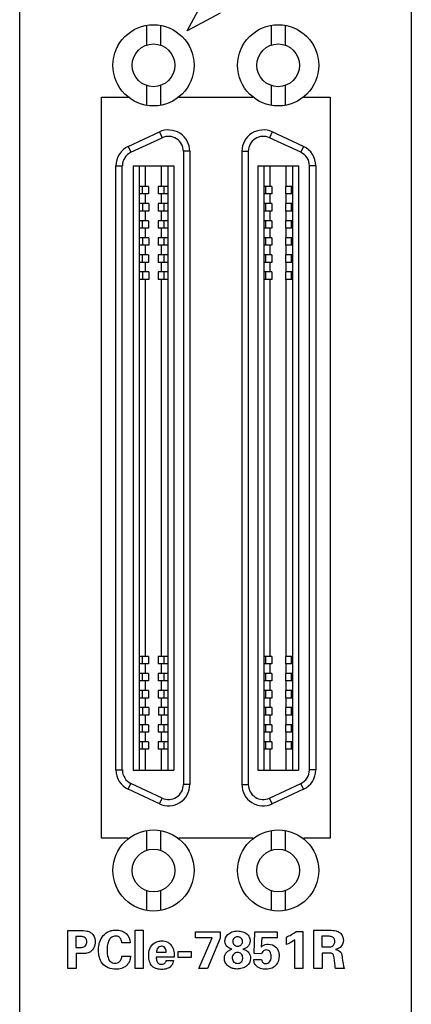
# Model space of a CAD drawing. Header units: inches. Extents: x 0 to 34, y 0 to 22.
# Tile 8 of 23: x 6.7 to 8.2, y 8.5 to 12.1. Entities that reach past the tile are written whole.
import ezdxf

# ---------------------------------------------------------------- set-up
doc = ezdxf.new("R2010")
doc.units = ezdxf.units.IN
doc.header["$LTSCALE"] = 1.87
doc.header["$MEASUREMENT"] = 0
doc.layers.get('0').update_dxf_attribs({"linetype": 'CONTINUOUS'})
doc.layers.add('DATUMCURVES', color=7, linetype='CONTINUOUS')

msp = doc.modelspace()

# ---------------------------------------------------------------- linework, layer by layer
at = {"color": 3, "linetype": 'CONTINUOUS'}
for p, q in [((6.7121, 7.6425), (6.7121, 15.8083)), ((8.1561, 15.7463), (8.1561, 7.6425)), ((7.0135, 9.1163), (7.0135, 11.8483)), ((7.0135, 11.8483), (7.1115, 11.8483)), ((7.1115, 11.8483), (7.1115, 11.8499)), ((7.2995, 11.8499), (7.2995, 11.8483)), ((7.2995, 11.8483), (7.5715, 11.8483)), ((7.5715, 11.8483), (7.5715, 11.8498)), ((7.7595, 11.85), (7.7595, 11.8483)), ((7.7595, 11.8483), (7.8575, 11.8483)), ((7.8575, 11.8483), (7.8575, 9.1163)), ((7.1115, 9.1163), (7.0135, 9.1163)), ((7.1115, 9.1141), (7.1115, 9.1163)), ((7.5715, 9.1163), (7.2995, 9.1163)), ((7.2995, 9.1163), (7.2995, 9.1141)), ((7.5715, 9.1142), (7.5715, 9.1163)), ((7.8575, 9.1163), (7.7595, 9.1163)), ((7.7595, 9.1163), (7.7595, 9.114))]:
    msp.add_line(p, q, dxfattribs=at)
at = {"color": 7, "linetype": 'CONTINUOUS'}
for p, q in [((7.1799, 12.1137), (7.1799, 12.0407)), ((7.2311, 12.1137), (7.2311, 12.0407)), ((7.6398, 12.1137), (7.6398, 12.0407)), ((7.6909, 12.1137), (7.6909, 12.0407)), ((7.1799, 11.8918), (7.1799, 11.8189)), ((7.2311, 11.8918), (7.2311, 11.8189)), ((7.6398, 11.8918), (7.6398, 11.8189)), ((7.6909, 11.8918), (7.6909, 11.8189)), ((7.1124, 11.6671), (7.2273, 11.7207)), ((7.1224, 11.6457), (7.2373, 11.6993)), ((7.2273, 11.7207), (7.2373, 11.6993)), ((7.6435, 11.7207), (7.6335, 11.6993)), ((7.7485, 11.6457), (7.6335, 11.6993)), ((7.7585, 11.6671), (7.6435, 11.7207)), ((7.1124, 11.6671), (7.1224, 11.6457)), ((7.7585, 11.6671), (7.7485, 11.6457)), ((7.3394, 11.6493), (7.3157, 11.6493)), ((7.3157, 11.6493), (7.3157, 9.3147)), ((7.3394, 11.6493), (7.3394, 9.3147)), ((7.5315, 11.6493), (7.5551, 11.6493)), ((7.5315, 11.6493), (7.5315, 9.3147)), ((7.5551, 11.6493), (7.5551, 9.3147)), ((7.0669, 11.5957), (7.0905, 11.5957)), ((7.0669, 9.3683), (7.0669, 11.5957)), ((7.0905, 9.3683), (7.0905, 11.5957)), ((7.1307, 11.5962), (7.2803, 11.5962)), ((7.1307, 11.5962), (7.1307, 9.3678)), ((7.1524, 11.5962), (7.1524, 9.3678)), ((7.176, 11.5194), (7.176, 11.5962)), ((7.235, 11.5194), (7.235, 11.5962)), ((7.2587, 11.5962), (7.2587, 9.3678)), ((7.2803, 11.5962), (7.2803, 9.3678)), ((7.5905, 11.5962), (7.7401, 11.5962)), ((7.5905, 11.5962), (7.5905, 9.3678)), ((7.6122, 11.5962), (7.6122, 9.3678)), ((7.6358, 11.5194), (7.6358, 11.5962)), ((7.6949, 11.5194), (7.6949, 11.5962)), ((7.7185, 11.5962), (7.7185, 9.3678)), ((7.7401, 11.5962), (7.7401, 9.3678)), ((7.8039, 11.5957), (7.7803, 11.5957)), ((7.7803, 9.3683), (7.7803, 11.5957)), ((7.8039, 11.5957), (7.8039, 9.3683)), ((7.1876, 11.5194), (7.1524, 11.5194)), ((7.1654, 11.4919), (7.1654, 11.5194)), ((7.1876, 11.5194), (7.1876, 11.4919)), ((7.2587, 11.5194), (7.223, 11.5194)), ((7.223, 11.5194), (7.223, 11.4919)), ((7.2452, 11.4919), (7.2452, 11.5194)), ((7.6413, 11.5194), (7.6122, 11.5194)), ((7.6192, 11.4919), (7.6192, 11.5194)), ((7.6413, 11.5194), (7.6413, 11.4919)), ((7.7185, 11.5194), (7.6925, 11.5194)), ((7.6925, 11.5194), (7.6925, 11.4919)), ((7.7147, 11.4919), (7.7147, 11.5194)), ((7.1876, 11.4919), (7.1524, 11.4919)), ((7.176, 11.4564), (7.176, 11.4919)), ((7.2587, 11.4919), (7.223, 11.4919)), ((7.235, 11.4564), (7.235, 11.4919)), ((7.6413, 11.4919), (7.6122, 11.4919)), ((7.6358, 11.4564), (7.6358, 11.4919)), ((7.7185, 11.4919), (7.6925, 11.4919)), ((7.6949, 11.4564), (7.6949, 11.4919)), ((7.1878, 11.4564), (7.1524, 11.4564)), ((7.1656, 11.4289), (7.1656, 11.4564)), ((7.1878, 11.4564), (7.1878, 11.4289)), ((7.2587, 11.4564), (7.2232, 11.4564)), ((7.2232, 11.4564), (7.2232, 11.4289)), ((7.2454, 11.4289), (7.2454, 11.4564)), ((7.6413, 11.4564), (7.6122, 11.4564)), ((7.6192, 11.4289), (7.6192, 11.4564)), ((7.6413, 11.4564), (7.6413, 11.4289)), ((7.7185, 11.4564), (7.6925, 11.4564)), ((7.6925, 11.4564), (7.6925, 11.4289)), ((7.7147, 11.4289), (7.7147, 11.4564)), ((7.1878, 11.4289), (7.1524, 11.4289)), ((7.176, 11.3934), (7.176, 11.4289)), ((7.2587, 11.4289), (7.2232, 11.4289)), ((7.235, 11.3934), (7.235, 11.4289)), ((7.6413, 11.4289), (7.6122, 11.4289)), ((7.6358, 11.3934), (7.6358, 11.4289)), ((7.7185, 11.4289), (7.6925, 11.4289)), ((7.6949, 11.3934), (7.6949, 11.4289)), ((7.1876, 11.3934), (7.1524, 11.3934)), ((7.1876, 11.3659), (7.1524, 11.3659)), ((7.1654, 11.3659), (7.1654, 11.3934)), ((7.176, 11.3304), (7.176, 11.3659)), ((7.1876, 11.3934), (7.1876, 11.3659)), ((7.2587, 11.3934), (7.223, 11.3934)), ((7.223, 11.3934), (7.223, 11.3659)), ((7.2587, 11.3659), (7.223, 11.3659)), ((7.235, 11.3304), (7.235, 11.3659)), ((7.2452, 11.3659), (7.2452, 11.3934)), ((7.6413, 11.3934), (7.6122, 11.3934)), ((7.6413, 11.3659), (7.6122, 11.3659)), ((7.6192, 11.3659), (7.6192, 11.3934)), ((7.6358, 11.3304), (7.6358, 11.3659)), ((7.6413, 11.3934), (7.6413, 11.3659)), ((7.7185, 11.3934), (7.6925, 11.3934)), ((7.6925, 11.3934), (7.6925, 11.3659)), ((7.7185, 11.3659), (7.6925, 11.3659)), ((7.6949, 11.3304), (7.6949, 11.3659)), ((7.7147, 11.3659), (7.7147, 11.3934)), ((7.1878, 11.3304), (7.1524, 11.3304)), ((7.1656, 11.3029), (7.1656, 11.3304)), ((7.1878, 11.3304), (7.1878, 11.3029)), ((7.2587, 11.3304), (7.2232, 11.3304)), ((7.2232, 11.3304), (7.2232, 11.3029)), ((7.2454, 11.3029), (7.2454, 11.3304)), ((7.6413, 11.3304), (7.6122, 11.3304)), ((7.6192, 11.3029), (7.6192, 11.3304)), ((7.6413, 11.3304), (7.6413, 11.3029)), ((7.7185, 11.3304), (7.6925, 11.3304)), ((7.6925, 11.3304), (7.6925, 11.3029)), ((7.7147, 11.3029), (7.7147, 11.3304)), ((7.1878, 11.3029), (7.1524, 11.3029)), ((7.176, 11.2674), (7.176, 11.3029)), ((7.2587, 11.3029), (7.2232, 11.3029)), ((7.235, 11.2674), (7.235, 11.3029)), ((7.6413, 11.3029), (7.6122, 11.3029)), ((7.6358, 11.2674), (7.6358, 11.3029)), ((7.7185, 11.3029), (7.6925, 11.3029)), ((7.6949, 11.2674), (7.6949, 11.3029)), ((7.1876, 11.2674), (7.1524, 11.2674)), ((7.1654, 11.2399), (7.1654, 11.2674)), ((7.1876, 11.2674), (7.1876, 11.2399)), ((7.2587, 11.2674), (7.223, 11.2674)), ((7.223, 11.2674), (7.223, 11.2399)), ((7.2452, 11.2399), (7.2452, 11.2674)), ((7.6413, 11.2674), (7.6122, 11.2674)), ((7.6192, 11.2399), (7.6192, 11.2674)), ((7.6413, 11.2674), (7.6413, 11.2399)), ((7.7185, 11.2674), (7.6925, 11.2674)), ((7.6925, 11.2674), (7.6925, 11.2399)), ((7.7147, 11.2399), (7.7147, 11.2674)), ((7.1876, 11.2399), (7.1524, 11.2399)), ((7.176, 11.2045), (7.176, 11.2399)), ((7.2587, 11.2399), (7.223, 11.2399)), ((7.235, 11.2045), (7.235, 11.2399)), ((7.6413, 11.2399), (7.6122, 11.2399)), ((7.6358, 11.2045), (7.6358, 11.2399)), ((7.7185, 11.2399), (7.6925, 11.2399)), ((7.6949, 11.2045), (7.6949, 11.2399)), ((7.1878, 11.2045), (7.1524, 11.2045)), ((7.1656, 11.1769), (7.1656, 11.2045)), ((7.1878, 11.2045), (7.1878, 11.1769)), ((7.2587, 11.2045), (7.2232, 11.2045)), ((7.2232, 11.2045), (7.2232, 11.1769)), ((7.2454, 11.1769), (7.2454, 11.2045)), ((7.6413, 11.2045), (7.6122, 11.2045)), ((7.6192, 11.1769), (7.6192, 11.2045)), ((7.6413, 11.2045), (7.6413, 11.1769)), ((7.7185, 11.2045), (7.6925, 11.2045)), ((7.6925, 11.2045), (7.6925, 11.1769)), ((7.7147, 11.1769), (7.7147, 11.2045)), ((7.1878, 11.1769), (7.1524, 11.1769)), ((7.176, 9.7871), (7.176, 11.1769)), ((7.2587, 11.1769), (7.2232, 11.1769)), ((7.235, 9.7871), (7.235, 11.1769)), ((7.6413, 11.1769), (7.6122, 11.1769)), ((7.6358, 9.7871), (7.6358, 11.1769)), ((7.7185, 11.1769), (7.6925, 11.1769)), ((7.6949, 9.7871), (7.6949, 11.1769)), ((7.1876, 9.7871), (7.1524, 9.7871)), ((7.1654, 9.7596), (7.1654, 9.7871)), ((7.1876, 9.7871), (7.1876, 9.7596)), ((7.2587, 9.7871), (7.223, 9.7871)), ((7.223, 9.7871), (7.223, 9.7596)), ((7.2452, 9.7596), (7.2452, 9.7871)), ((7.6413, 9.7871), (7.6122, 9.7871)), ((7.6192, 9.7596), (7.6192, 9.7871)), ((7.6413, 9.7871), (7.6413, 9.7596)), ((7.7185, 9.7871), (7.6925, 9.7871)), ((7.6925, 9.7871), (7.6925, 9.7596)), ((7.7147, 9.7596), (7.7147, 9.7871)), ((7.1876, 9.7596), (7.1524, 9.7596)), ((7.176, 9.7241), (7.176, 9.7596)), ((7.2587, 9.7596), (7.223, 9.7596)), ((7.235, 9.7241), (7.235, 9.7596)), ((7.6413, 9.7596), (7.6122, 9.7596)), ((7.6358, 9.7241), (7.6358, 9.7596)), ((7.7185, 9.7596), (7.6925, 9.7596)), ((7.6949, 9.7241), (7.6949, 9.7596)), ((7.1876, 9.7241), (7.1524, 9.7241)), ((7.1876, 9.6966), (7.1524, 9.6966)), ((7.1654, 9.6966), (7.1654, 9.7241)), ((7.176, 9.6612), (7.176, 9.6966)), ((7.1876, 9.7241), (7.1876, 9.6966)), ((7.2587, 9.7241), (7.223, 9.7241)), ((7.223, 9.7241), (7.223, 9.6966)), ((7.2587, 9.6966), (7.223, 9.6966)), ((7.235, 9.6612), (7.235, 9.6966)), ((7.2452, 9.6966), (7.2452, 9.7241)), ((7.6413, 9.7241), (7.6122, 9.7241)), ((7.6413, 9.6966), (7.6122, 9.6966)), ((7.6192, 9.6966), (7.6192, 9.7241)), ((7.6358, 9.6612), (7.6358, 9.6966)), ((7.6413, 9.7241), (7.6413, 9.6966)), ((7.7185, 9.7241), (7.6925, 9.7241)), ((7.6925, 9.7241), (7.6925, 9.6966)), ((7.7185, 9.6966), (7.6925, 9.6966)), ((7.6949, 9.6612), (7.6949, 9.6966)), ((7.7147, 9.6966), (7.7147, 9.7241)), ((7.1876, 9.6612), (7.1524, 9.6612)), ((7.1654, 9.6336), (7.1654, 9.6612)), ((7.1876, 9.6612), (7.1876, 9.6336)), ((7.2587, 9.6612), (7.223, 9.6612)), ((7.223, 9.6612), (7.223, 9.6336)), ((7.2452, 9.6336), (7.2452, 9.6612)), ((7.6413, 9.6612), (7.6122, 9.6612)), ((7.6192, 9.6336), (7.6192, 9.6612)), ((7.6413, 9.6612), (7.6413, 9.6336)), ((7.7185, 9.6612), (7.6925, 9.6612)), ((7.6925, 9.6612), (7.6925, 9.6336)), ((7.7147, 9.6336), (7.7147, 9.6612)), ((7.1876, 9.6336), (7.1524, 9.6336)), ((7.176, 9.5982), (7.176, 9.6336)), ((7.2587, 9.6336), (7.223, 9.6336)), ((7.235, 9.5982), (7.235, 9.6336)), ((7.6413, 9.6336), (7.6122, 9.6336)), ((7.6358, 9.5982), (7.6358, 9.6336)), ((7.7185, 9.6336), (7.6925, 9.6336)), ((7.6949, 9.5982), (7.6949, 9.6336)), ((7.188, 9.5982), (7.1524, 9.5982)), ((7.1658, 9.5706), (7.1658, 9.5982)), ((7.188, 9.5982), (7.188, 9.5706)), ((7.2587, 9.5982), (7.2234, 9.5982)), ((7.2234, 9.5982), (7.2234, 9.5706)), ((7.2456, 9.5706), (7.2456, 9.5982)), ((7.6413, 9.5982), (7.6122, 9.5982)), ((7.6192, 9.5706), (7.6192, 9.5982)), ((7.6413, 9.5982), (7.6413, 9.5706)), ((7.7185, 9.5982), (7.6925, 9.5982)), ((7.6925, 9.5982), (7.6925, 9.5706)), ((7.7147, 9.5706), (7.7147, 9.5982)), ((7.188, 9.5706), (7.1524, 9.5706)), ((7.176, 9.5352), (7.176, 9.5706)), ((7.2587, 9.5706), (7.2234, 9.5706)), ((7.235, 9.5352), (7.235, 9.5706)), ((7.6413, 9.5706), (7.6122, 9.5706)), ((7.6358, 9.5352), (7.6358, 9.5706)), ((7.7185, 9.5706), (7.6925, 9.5706)), ((7.6949, 9.5352), (7.6949, 9.5706)), ((7.1876, 9.5352), (7.1524, 9.5352)), ((7.1654, 9.5076), (7.1654, 9.5352)), ((7.1876, 9.5352), (7.1876, 9.5076)), ((7.2587, 9.5352), (7.223, 9.5352)), ((7.223, 9.5352), (7.223, 9.5076)), ((7.2452, 9.5076), (7.2452, 9.5352)), ((7.6413, 9.5352), (7.6122, 9.5352)), ((7.6192, 9.5076), (7.6192, 9.5352)), ((7.6413, 9.5352), (7.6413, 9.5076)), ((7.7185, 9.5352), (7.6925, 9.5352)), ((7.6925, 9.5352), (7.6925, 9.5076)), ((7.7147, 9.5076), (7.7147, 9.5352)), ((7.1876, 9.5076), (7.1524, 9.5076)), ((7.176, 9.4722), (7.176, 9.5076)), ((7.2587, 9.5076), (7.223, 9.5076)), ((7.235, 9.4722), (7.235, 9.5076)), ((7.6413, 9.5076), (7.6122, 9.5076)), ((7.6358, 9.4722), (7.6358, 9.5076)), ((7.7185, 9.5076), (7.6925, 9.5076)), ((7.6949, 9.4722), (7.6949, 9.5076)), ((7.1876, 9.4722), (7.1524, 9.4722)), ((7.1876, 9.4446), (7.1524, 9.4446)), ((7.1654, 9.4446), (7.1654, 9.4722)), ((7.176, 9.3678), (7.176, 9.4446)), ((7.1876, 9.4722), (7.1876, 9.4446)), ((7.2587, 9.4722), (7.223, 9.4722)), ((7.223, 9.4722), (7.223, 9.4446)), ((7.2587, 9.4446), (7.223, 9.4446)), ((7.235, 9.3678), (7.235, 9.4446)), ((7.2452, 9.4446), (7.2452, 9.4722)), ((7.6413, 9.4722), (7.6122, 9.4722)), ((7.6413, 9.4446), (7.6122, 9.4446)), ((7.6192, 9.4446), (7.6192, 9.4722)), ((7.6358, 9.3678), (7.6358, 9.4446)), ((7.6413, 9.4722), (7.6413, 9.4446)), ((7.7185, 9.4722), (7.6925, 9.4722)), ((7.6925, 9.4722), (7.6925, 9.4446)), ((7.7185, 9.4446), (7.6925, 9.4446)), ((7.6949, 9.3678), (7.6949, 9.4446)), ((7.7147, 9.4446), (7.7147, 9.4722)), ((7.0669, 9.3683), (7.0905, 9.3683)), ((7.1307, 9.3678), (7.2803, 9.3678)), ((7.5905, 9.3678), (7.7401, 9.3678)), ((7.8039, 9.3683), (7.7803, 9.3683)), ((7.1124, 9.2969), (7.1224, 9.3183)), ((7.2273, 9.2433), (7.1124, 9.2969)), ((7.2373, 9.2647), (7.1224, 9.3183)), ((7.3394, 9.3147), (7.3157, 9.3147)), ((7.5315, 9.3147), (7.5551, 9.3147)), ((7.6335, 9.2647), (7.7485, 9.3183)), ((7.7585, 9.2969), (7.6435, 9.2433)), ((7.7585, 9.2969), (7.7485, 9.3183)), ((7.2273, 9.2433), (7.2373, 9.2647)), ((7.6435, 9.2433), (7.6335, 9.2647)), ((7.1799, 9.1452), (7.1799, 9.0722)), ((7.2311, 9.1452), (7.2311, 9.0722)), ((7.6398, 9.1452), (7.6398, 9.0722)), ((7.6909, 9.1452), (7.6909, 9.0722)), ((7.1799, 8.9233), (7.1799, 8.8504)), ((7.2311, 8.9233), (7.2311, 8.8504)), ((7.6398, 8.9233), (7.6398, 8.8504)), ((7.6909, 8.9233), (7.6909, 8.8504))]:
    msp.add_line(p, q, dxfattribs=at)
for centre, radius in [((7.2055, 11.9663), 0.1496), ((7.6653, 11.9663), 0.1496), ((7.2055, 11.9663), 0.0787), ((7.6653, 11.9663), 0.0787), ((7.2055, 8.9978), 0.1496), ((7.6653, 8.9978), 0.1496), ((7.2055, 8.9978), 0.0787), ((7.6653, 8.9978), 0.0787)]:
    msp.add_circle(centre, radius, dxfattribs=at)
for centre, radius, start, end in [((7.2606, 11.6493), 0.0787, 0, 115), ((7.6102, 11.6493), 0.0787, 65, 180), ((7.2606, 11.6493), 0.0551, 0, 115), ((7.6102, 11.6493), 0.0551, 65, 180), ((7.1457, 11.5957), 0.0787, 115, 180), ((7.7252, 11.5957), 0.0787, 0, 65), ((7.1457, 11.5957), 0.0551, 115, 180), ((7.7252, 11.5957), 0.0551, 0, 65), ((7.1457, 9.3683), 0.0787, 180, 245), ((7.1457, 9.3683), 0.0551, 180, 245), ((7.7252, 9.3683), 0.0551, 295, 360), ((7.7252, 9.3683), 0.0787, 295, 360), ((7.2606, 9.3147), 0.0787, 245, 360), ((7.2606, 9.3147), 0.0551, 245, 360), ((7.6102, 9.3147), 0.0787, 180, 295), ((7.6102, 9.3147), 0.0551, 180, 295)]:
    msp.add_arc(centre, radius, start, end, dxfattribs=at)
at = {"layer": 'DATUMCURVES', "color": 40, "linetype": 'CONTINUOUS'}
for p, q in [((7.3294, 12.0931), (7.3949, 12.2151)), ((7.4514, 12.1586), (7.3294, 12.0931)), ((6.8899, 8.7768), (6.9332, 8.7768)), ((6.8899, 8.6366), (6.8899, 8.7768)), ((6.9348, 8.754), (6.9196, 8.754)), ((6.9196, 8.754), (6.9196, 8.7136)), ((7.1374, 8.7775), (7.1675, 8.7775)), ((7.1374, 8.6366), (7.1374, 8.7775)), ((7.1675, 8.7775), (7.1675, 8.6366)), ((7.3598, 8.7721), (7.4518, 8.7721)), ((7.3598, 8.7496), (7.3598, 8.7721)), ((7.4222, 8.7496), (7.3598, 8.7496)), ((7.3727, 8.6366), (7.4222, 8.7496)), ((7.4518, 8.7721), (7.4518, 8.748)), ((7.5761, 8.6918), (7.5792, 8.7721)), ((7.5792, 8.7721), (7.6614, 8.7721)), ((7.6048, 8.7499), (7.6031, 8.7163)), ((7.6614, 8.7499), (7.6048, 8.7499)), ((7.6614, 8.7721), (7.6614, 8.7499)), ((7.6954, 8.7248), (7.6954, 8.7519)), ((7.7314, 8.7723), (7.7565, 8.7723)), ((7.7565, 8.7723), (7.7565, 8.6366)), ((7.7968, 8.7771), (7.8506, 8.7771)), ((7.7968, 8.6366), (7.7968, 8.7771)), ((7.8467, 8.755), (7.8265, 8.755)), ((7.8265, 8.755), (7.8265, 8.7157)), ((6.9196, 8.7136), (6.9317, 8.7136)), ((7.1193, 8.7313), (7.0886, 8.7313)), ((7.4518, 8.748), (7.4051, 8.6366)), ((7.7271, 8.6366), (7.7271, 8.7421)), ((7.8265, 8.7157), (7.8508, 8.7157)), ((6.9408, 8.6912), (6.9204, 8.6912)), ((6.9204, 8.6912), (6.9204, 8.6366)), ((7.0888, 8.6821), (7.1205, 8.6821)), ((7.2815, 8.6784), (7.2156, 8.6784)), ((7.2165, 8.6965), (7.2521, 8.6965)), ((7.2964, 8.699), (7.3447, 8.699)), ((7.2964, 8.677), (7.2964, 8.699)), ((7.3447, 8.677), (7.2964, 8.677)), ((7.3447, 8.699), (7.3447, 8.677)), ((7.6042, 8.691), (7.5761, 8.6918)), ((7.8539, 8.6933), (7.8275, 8.6933)), ((7.8275, 8.6933), (7.8275, 8.6366)), ((7.2527, 8.6657), (7.2789, 8.6657)), ((7.5749, 8.67), (7.6037, 8.67)), ((6.9204, 8.6366), (6.8899, 8.6366)), ((7.1675, 8.6366), (7.1374, 8.6366)), ((7.4051, 8.6366), (7.3727, 8.6366)), ((7.7565, 8.6366), (7.7271, 8.6366)), ((7.8275, 8.6366), (7.7968, 8.6366)), ((7.9099, 8.6366), (7.8767, 8.6366))]:
    msp.add_line(p, q, dxfattribs=at)
msp.add_arc((7.6211, 8.9248), 0.1882, 293.2506, 305.862, dxfattribs=at)
for points, knots in [([(6.9317, 8.7136), (6.9345, 8.7136), (6.9404, 8.7137), (6.9496, 8.7155), (6.9563, 8.7212), (6.9591, 8.7283), (6.9597, 8.7347), (6.9591, 8.7409), (6.9567, 8.7472), (6.9507, 8.7523), (6.9425, 8.7539), (6.9373, 8.754), (6.9348, 8.754)], [0, 0, 0, 0, 0.110937, 0.23426, 0.360979, 0.436212, 0.529384, 0.612387, 0.679418, 0.7923, 0.901904, 1, 1, 1, 1]), ([(6.9332, 8.7768), (6.9425, 8.7768), (6.9561, 8.7766), (6.9728, 8.7703), (6.9814, 8.7629), (6.9866, 8.7549), (6.9899, 8.746), (6.991, 8.7354), (6.9898, 8.7236), (6.9853, 8.71), (6.9743, 8.6965), (6.9567, 8.6915), (6.9458, 8.6912), (6.9408, 8.6912)], [0, 0, 0, 0, 0.176824, 0.255865, 0.337365, 0.389607, 0.436778, 0.51692, 0.592062, 0.662069, 0.790277, 0.905132, 1, 1, 1, 1]), ([(7.0031, 8.7141), (7.0037, 8.7209), (7.0067, 8.7365), (7.0181, 8.7585), (7.0362, 8.7719), (7.0531, 8.7771), (7.0694, 8.7786), (7.0877, 8.776), (7.111, 8.7635), (7.1193, 8.7436), (7.1193, 8.7313)], [0, 0, 0, 0, 0.115567, 0.266272, 0.408786, 0.48343, 0.563428, 0.684254, 0.791889, 1, 1, 1, 1]), ([(7.0886, 8.7313), (7.0883, 8.7332), (7.0877, 8.7381), (7.085, 8.746), (7.0794, 8.7525), (7.0724, 8.7555), (7.0655, 8.7562), (7.0581, 8.7553), (7.0489, 8.7511), (7.0402, 8.7403), (7.0351, 8.7232), (7.0341, 8.7105), (7.0341, 8.7037)], [0, 0, 0, 0, 0.056713, 0.140088, 0.234585, 0.28918, 0.35434, 0.428852, 0.49782, 0.639217, 0.805766, 1, 1, 1, 1]), ([(7.4689, 8.7367), (7.4689, 8.745), (7.4741, 8.7592), (7.491, 8.7704), (7.5039, 8.7739), (7.515, 8.7749), (7.5258, 8.7741), (7.5376, 8.7714), (7.5499, 8.7648), (7.5595, 8.7532), (7.5619, 8.743), (7.5619, 8.7379)], [0, 0, 0, 0, 0.274298, 0.411448, 0.480022, 0.548597, 0.605022, 0.661448, 0.774298, 0.887149, 1, 1, 1, 1]), ([(7.5337, 8.7363), (7.5337, 8.7417), (7.529, 8.7504), (7.5152, 8.7547), (7.5018, 8.7501), (7.4978, 8.7409), (7.4979, 8.7358), (7.4979, 8.7356)], [0, 0, 0, 0, 0.238965, 0.477931, 0.732435, 0.986939, 1, 1, 1, 1]), ([(7.8666, 8.7517), (7.8628, 8.7543), (7.8555, 8.755), (7.8489, 8.755), (7.8467, 8.755)], [0, 0, 0, 0, 0.680557, 1, 1, 1, 1]), ([(7.8506, 8.7771), (7.8582, 8.7772), (7.8696, 8.7774), (7.8841, 8.7738), (7.8951, 8.7672), (7.9034, 8.7556), (7.9055, 8.7454), (7.9055, 8.7406)], [0, 0, 0, 0, 0.305857, 0.450591, 0.594781, 0.808089, 1, 1, 1, 1]), ([(7.8662, 8.7196), (7.868, 8.7209), (7.8708, 8.724), (7.8734, 8.7298), (7.8742, 8.7358), (7.8735, 8.7418), (7.8712, 8.7474), (7.8685, 8.7504), (7.8666, 8.7517)], [0, 0, 0, 0, 0.186827, 0.329747, 0.508956, 0.679832, 0.814162, 1, 1, 1, 1]), ([(7.1205, 8.6821), (7.1201, 8.6769), (7.1193, 8.6685), (7.1146, 8.6573), (7.1078, 8.6483), (7.0985, 8.6409), (7.0847, 8.6347), (7.0557, 8.6306), (7.0188, 8.6446), (7.0045, 8.6782), (7.0023, 8.6986), (7.0028, 8.7107), (7.0031, 8.7141)], [0, 0, 0, 0, 0.078299, 0.126879, 0.183228, 0.247141, 0.305735, 0.411579, 0.689969, 0.816844, 0.948148, 1, 1, 1, 1]), ([(7.2352, 8.6329), (7.2296, 8.6329), (7.2171, 8.6342), (7.1994, 8.6433), (7.1893, 8.6624), (7.1871, 8.6846), (7.1899, 8.7095), (7.2038, 8.7288), (7.2212, 8.7367), (7.2309, 8.7381), (7.236, 8.7381)], [0, 0, 0, 0, 0.104462, 0.233793, 0.354731, 0.490744, 0.648596, 0.818062, 0.905443, 1, 1, 1, 1]), ([(7.2521, 8.6965), (7.2521, 8.7008), (7.2513, 8.708), (7.246, 8.7153), (7.2403, 8.718), (7.2341, 8.7188), (7.2268, 8.7174), (7.2186, 8.7101), (7.2168, 8.7018), (7.2165, 8.6965)], [0, 0, 0, 0, 0.20376, 0.334591, 0.408421, 0.496905, 0.62895, 0.746661, 1, 1, 1, 1]), ([(7.236, 8.7381), (7.2435, 8.7381), (7.2553, 8.7356), (7.2686, 8.7259), (7.2756, 8.7155), (7.2796, 8.7046), (7.2818, 8.6924), (7.2817, 8.6837), (7.2815, 8.6784)], [0, 0, 0, 0, 0.261265, 0.405661, 0.568968, 0.695427, 0.812349, 1, 1, 1, 1]), ([(7.4979, 8.7356), (7.498, 8.7314), (7.5013, 8.7225), (7.5148, 8.717), (7.5272, 8.7214), (7.5327, 8.7286), (7.5336, 8.7339), (7.5337, 8.7363)], [0, 0, 0, 0, 0.248995, 0.512636, 0.756318, 0.878159, 1, 1, 1, 1]), ([(7.5619, 8.7379), (7.5618, 8.734), (7.5603, 8.7262), (7.5521, 8.7143), (7.5421, 8.7092), (7.5352, 8.7081)], [0, 0, 0, 0, 0.25, 0.5, 1, 1, 1, 1]), ([(7.6031, 8.7163), (7.6043, 8.7173), (7.6112, 8.7235), (7.6211, 8.726), (7.6288, 8.726)], [0, 0, 0, 0, 0.173625, 1, 1, 1, 1]), ([(7.6288, 8.726), (7.6389, 8.726), (7.6554, 8.7197), (7.667, 8.7007), (7.6707, 8.6774), (7.6632, 8.652), (7.6422, 8.6359), (7.6273, 8.6336), (7.619, 8.6336), (7.6182, 8.6337)], [0, 0, 0, 0, 0.211282, 0.323175, 0.451902, 0.695998, 0.827475, 0.985229, 1, 1, 1, 1]), ([(7.7271, 8.7421), (7.7254, 8.7409), (7.7155, 8.7341), (7.7046, 8.7286), (7.6954, 8.7248)], [0, 0, 0, 0, 0.176996, 1, 1, 1, 1]), ([(7.9055, 8.7406), (7.9055, 8.7309), (7.8978, 8.7136), (7.8822, 8.7079), (7.8761, 8.7062)], [0, 0, 0, 0, 0.603461, 1, 1, 1, 1]), ([(7.0341, 8.7037), (7.0341, 8.6945), (7.0353, 8.6796), (7.0451, 8.6599), (7.0606, 8.6544), (7.0728, 8.6564), (7.0849, 8.6634), (7.0885, 8.6748), (7.0888, 8.6821)], [0, 0, 0, 0, 0.266589, 0.43165, 0.607434, 0.697817, 0.787842, 1, 1, 1, 1]), ([(7.2156, 8.6784), (7.2156, 8.6731), (7.2161, 8.6644), (7.2239, 8.6537), (7.2351, 8.6513), (7.2474, 8.6537), (7.2516, 8.6616), (7.2527, 8.6657)], [0, 0, 0, 0, 0.258722, 0.41648, 0.614111, 0.788238, 1, 1, 1, 1]), ([(7.4964, 8.6369), (7.4958, 8.6371), (7.4893, 8.6392), (7.4789, 8.6453), (7.4692, 8.658), (7.4662, 8.6712), (7.4673, 8.6815), (7.47, 8.6898), (7.4769, 8.6988), (7.4865, 8.7051), (7.4921, 8.7069), (7.4946, 8.7077)], [0, 0, 0, 0, 0.015377, 0.153773, 0.292168, 0.430563, 0.497255, 0.563947, 0.69733, 0.848665, 1, 1, 1, 1]), ([(7.5346, 8.6758), (7.5346, 8.6789), (7.5335, 8.6844), (7.5277, 8.6927), (7.5145, 8.6975), (7.5022, 8.6922), (7.4968, 8.6838), (7.4957, 8.6778), (7.4958, 8.6748), (7.4958, 8.6745)], [0, 0, 0, 0, 0.117646, 0.235293, 0.470585, 0.727562, 0.85605, 0.984538, 1, 1, 1, 1]), ([(7.5352, 8.7081), (7.5379, 8.7073), (7.5434, 8.7058), (7.5513, 8.7008), (7.558, 8.6937), (7.5625, 8.6839), (7.5647, 8.6644), (7.5545, 8.6466), (7.5331, 8.6363), (7.5138, 8.6335), (7.5017, 8.6353), (7.4964, 8.6369)], [0, 0, 0, 0, 0.107006, 0.16051, 0.214013, 0.283866, 0.35372, 0.616359, 0.747679, 0.878999, 1, 1, 1, 1]), ([(7.6037, 8.67), (7.6035, 8.667), (7.6055, 8.6616), (7.6115, 8.6559), (7.6194, 8.6543), (7.6274, 8.6558), (7.6344, 8.6607), (7.6387, 8.6691), (7.6396, 8.6757), (7.6396, 8.6793)], [0, 0, 0, 0, 0.154387, 0.265833, 0.408445, 0.537771, 0.669672, 0.822037, 1, 1, 1, 1]), ([(7.6396, 8.6793), (7.6396, 8.6796), (7.6397, 8.6831), (7.6391, 8.6894), (7.6361, 8.6975), (7.63, 8.7035), (7.6216, 8.7052), (7.6138, 8.7037), (7.6073, 8.6987), (7.6051, 8.6939), (7.6042, 8.691)], [0, 0, 0, 0, 0.018035, 0.177129, 0.319574, 0.451011, 0.596779, 0.737015, 0.846987, 1, 1, 1, 1]), ([(7.8691, 8.6854), (7.8685, 8.6871), (7.8653, 8.6927), (7.8582, 8.6933), (7.8539, 8.6933)], [0, 0, 0, 0, 0.296378, 1, 1, 1, 1]), ([(7.8767, 8.6366), (7.8761, 8.6399), (7.8737, 8.6562), (7.8735, 8.6731), (7.8691, 8.6854)], [0, 0, 0, 0, 0.207563, 1, 1, 1, 1]), ([(7.8761, 8.7062), (7.8834, 8.7055), (7.8999, 8.6983), (7.9003, 8.6815), (7.9014, 8.6739)], [0, 0, 0, 0, 0.48991, 1, 1, 1, 1]), ([(7.2789, 8.6657), (7.2787, 8.6626), (7.2773, 8.6547), (7.2699, 8.6427), (7.2544, 8.6342), (7.2419, 8.6329), (7.2352, 8.6329)], [0, 0, 0, 0, 0.156269, 0.390501, 0.668463, 1, 1, 1, 1]), ([(7.4958, 8.6745), (7.4959, 8.6716), (7.4972, 8.6657), (7.5034, 8.6577), (7.5145, 8.6537), (7.5267, 8.6572), (7.5324, 8.6647), (7.5343, 8.6704), (7.5346, 8.6741), (7.5346, 8.6758)], [0, 0, 0, 0, 0.121604, 0.256721, 0.526953, 0.763476, 0.881738, 0.940869, 1, 1, 1, 1]), ([(7.6182, 8.6337), (7.6154, 8.6337), (7.6091, 8.6343), (7.5995, 8.6365), (7.59, 8.6411), (7.5829, 8.6474), (7.5784, 8.6541), (7.5756, 8.6614), (7.575, 8.6668), (7.5749, 8.67)], [0, 0, 0, 0, 0.134602, 0.300543, 0.464161, 0.630744, 0.746699, 0.846085, 1, 1, 1, 1]), ([(7.9014, 8.6739), (7.9025, 8.6648), (7.9038, 8.6534), (7.9071, 8.6409), (7.9091, 8.6377), (7.9099, 8.6366)], [0, 0, 0, 0, 0.713824, 0.89172, 1, 1, 1, 1])]:
    msp.add_open_spline(points, degree=3, knots=knots, dxfattribs=at)
for points in [[(7.4946, 8.7077), (7.4878, 8.7099), (7.4689, 8.7157), (7.4689, 8.7367)], [(7.8508, 8.7157), (7.8561, 8.7157), (7.862, 8.7163), (7.8662, 8.7196)]]:
    msp.add_open_spline(points, degree=3, dxfattribs=at)

doc.saveas('drawing.dxf')
